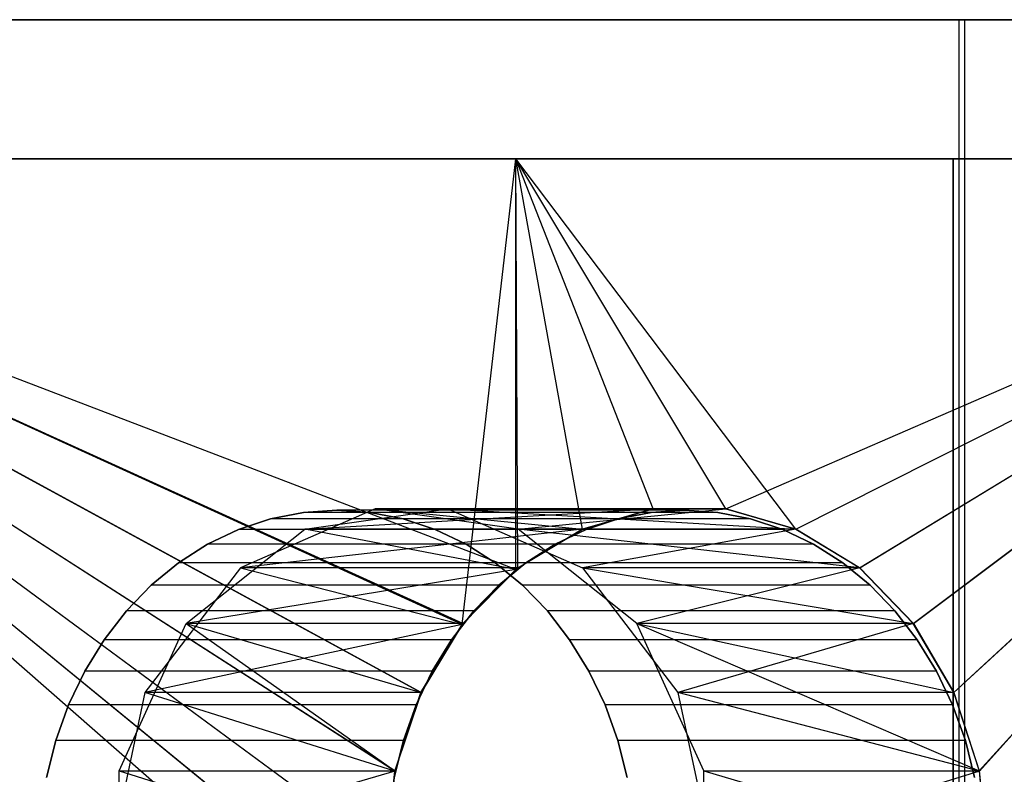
# Model space of a CAD drawing. Extents: x 0.1 to 11.9, y 0 to 2.7.
# Tile 15 of 20: x 7.448 to 7.727, y 2.53 to 2.744. Entities that reach past the tile are written whole.
import ezdxf

# ---------------------------------------------------------------- set-up
doc = ezdxf.new("R2010")
doc.units = 0
doc.header["$MEASUREMENT"] = 0
doc.layers.get('0').update_dxf_attribs({"color": 13, "linetype": 'CONTINUOUS'})

# ---------------------------------------------------------------- blocks, each defined once
blk = doc.blocks.new('ARIA_XL_STL')
at = {"color": 0}
for p, q in [((7.39468, 2.7437, 3.11682), (7.71414, 2.7437, 3.30125)), ((7.39468, 2.7437, 3.11682), (7.71414, 2.7437, 3.30125)), ((7.71573, 2.7437, 8.62696), (7.39628, 2.7437, 8.8114)), ((7.71573, 2.7437, 8.62696), (7.39628, 2.7437, 8.8114)), ((7.71414, 2.7437, 3.30125), (7.74993, 2.7437, 3.23927)), ((7.71414, 2.50748, 3.30125), (7.71414, 2.7437, 3.30125)), ((7.71414, 2.50748, 3.30125), (7.71414, 2.7437, 3.30125)), ((7.71414, 2.7437, 3.30125), (7.74993, 2.7437, 3.23927)), ((7.71573, 2.50748, 8.62696), (7.71573, 2.7437, 8.62696)), ((7.75147, 2.7437, 8.68886), (7.71573, 2.7437, 8.62696)), ((7.71573, 2.50748, 8.62696), (7.71573, 2.7437, 8.62696)), ((7.75147, 2.7437, 8.68886), (7.71573, 2.7437, 8.62696)), ((7.55437, 2.48383, 8.90927), (7.28426, 2.70433, 9.03982)), ((7.28426, 2.70433, 9.03982), (7.56175, 2.46174, 8.90528)), ((7.55437, 2.48383, 8.90927), (7.28426, 2.70433, 9.03982)), ((7.55183, 2.50748, 8.91064), (7.28426, 2.70433, 9.03982)), ((7.55183, 2.50748, 8.91064), (7.28426, 2.70433, 9.03982)), ((7.55434, 2.531, 8.90929), (7.28426, 2.70433, 9.03982)), ((7.56175, 2.55322, 8.90528), (7.28426, 2.70433, 9.03982)), ((7.55434, 2.531, 8.90929), (7.28426, 2.70433, 9.03982)), ((7.56175, 2.55322, 8.90528), (7.28426, 2.70433, 9.03982)), ((7.57339, 2.5725, 8.89892), (7.28426, 2.70433, 9.03982)), ((7.57339, 2.5725, 8.89892), (7.28426, 2.70433, 9.03982)), ((7.58861, 2.70433, 8.89053), (7.28426, 2.70433, 9.03982)), ((7.58861, 2.58806, 3.0386), (7.28426, 2.70433, 2.88931)), ((7.28426, 2.70433, 2.88931), (7.58861, 2.70433, 3.0386)), ((7.58861, 2.58806, 3.0386), (7.28426, 2.70433, 2.88931)), ((7.57359, 2.57275, 3.03032), (7.28426, 2.70433, 2.88931)), ((7.57359, 2.57275, 3.03032), (7.28426, 2.70433, 2.88931)), ((7.56177, 2.55325, 3.02387), (7.28426, 2.70433, 2.88931)), ((7.55435, 2.53103, 3.01985), (7.28426, 2.70433, 2.88931)), ((7.56177, 2.55325, 3.02387), (7.28426, 2.70433, 2.88931)), ((7.55435, 2.53103, 3.01985), (7.28426, 2.70433, 2.88931)), ((7.55183, 2.50745, 3.01849), (7.28426, 2.70433, 2.88931)), ((7.55183, 2.50745, 3.01849), (7.28426, 2.70433, 2.88931)), ((7.55435, 2.48393, 3.01985), (7.28426, 2.70433, 2.88931)), ((7.28426, 2.70433, 9.03982), (7.56175, 2.46174, 8.90528)), ((7.55435, 2.48393, 3.01985), (7.28426, 2.70433, 2.88931)), ((7.58861, 2.70433, 8.89053), (7.28426, 2.70433, 9.03982)), ((7.28426, 2.70433, 2.88931), (7.58861, 2.70433, 3.0386)), ((7.71248, 2.70433, 8.63772), (7.40563, 2.70433, 8.81488)), ((7.40563, 2.70433, 3.11425), (7.71248, 2.70433, 3.29142)), ((7.40563, 2.70433, 3.11425), (7.71248, 2.70433, 3.29142)), ((7.71248, 2.70433, 8.63772), (7.40563, 2.70433, 8.81488)), ((7.57339, 2.5725, 8.89892), (7.58861, 2.70433, 8.89053)), ((7.57339, 2.5725, 8.89892), (7.58861, 2.70433, 8.89053)), ((7.58914, 2.58848, 8.89023), (7.58861, 2.70433, 8.89053)), ((7.58914, 2.58848, 8.89023), (7.58861, 2.70433, 8.89053)), ((7.60747, 2.5995, 8.87998), (7.58861, 2.70433, 8.89053)), ((7.62751, 2.60519, 8.8686), (7.58861, 2.70433, 8.89053)), ((7.60747, 2.5995, 8.87998), (7.58861, 2.70433, 8.89053)), ((7.62751, 2.60519, 8.8686), (7.58861, 2.70433, 8.89053)), ((7.64806, 2.60519, 8.85673), (7.58861, 2.70433, 8.89053)), ((7.64806, 2.60519, 8.85673), (7.58861, 2.70433, 8.89053)), ((7.87629, 2.70433, 8.71122), (7.58861, 2.70433, 8.89053)), ((7.66794, 2.5995, 3.08407), (7.58861, 2.70433, 3.0386)), ((7.58861, 2.70433, 3.0386), (7.87629, 2.70433, 3.21792)), ((7.66794, 2.5995, 3.08407), (7.58861, 2.70433, 3.0386)), ((7.64806, 2.60519, 3.0724), (7.58861, 2.70433, 3.0386)), ((7.64806, 2.60519, 3.0724), (7.58861, 2.70433, 3.0386)), ((7.62751, 2.60519, 3.06053), (7.58861, 2.70433, 3.0386)), ((7.60748, 2.59951, 3.04916), (7.58861, 2.70433, 3.0386)), ((7.62751, 2.60519, 3.06053), (7.58861, 2.70433, 3.0386)), ((7.60748, 2.59951, 3.04916), (7.58861, 2.70433, 3.0386)), ((7.58861, 2.58806, 3.0386), (7.58861, 2.70433, 3.0386)), ((7.58861, 2.58806, 3.0386), (7.58861, 2.70433, 3.0386)), ((7.87629, 2.70433, 8.71122), (7.58861, 2.70433, 8.89053)), ((7.58861, 2.70433, 3.0386), (7.87629, 2.70433, 3.21792)), ((7.64806, 2.60519, 8.85673), (7.87629, 2.70433, 8.71122)), ((7.64806, 2.60519, 8.85673), (7.87629, 2.70433, 8.71122)), ((7.66793, 2.59951, 8.84507), (7.87629, 2.70433, 8.71122)), ((7.66793, 2.59951, 8.84507), (7.87629, 2.70433, 8.71122)), ((7.66794, 2.5995, 3.08407), (7.87629, 2.70433, 3.21792)), ((7.66794, 2.5995, 3.08407), (7.87629, 2.70433, 3.21792)), ((7.68598, 2.58848, 3.09481), (7.87629, 2.70433, 3.21792)), ((7.68598, 2.58848, 3.09481), (7.87629, 2.70433, 3.21792)), ((7.68599, 2.58848, 8.83432), (7.87629, 2.70433, 8.71122)), ((7.68599, 2.58848, 8.83432), (7.87629, 2.70433, 8.71122)), ((7.70117, 2.57278, 3.10398), (7.87629, 2.70433, 3.21792)), ((7.70117, 2.57278, 3.10398), (7.87629, 2.70433, 3.21792)), ((7.70119, 2.57275, 8.82514), (7.87629, 2.70433, 8.71122)), ((7.70119, 2.57275, 8.82514), (7.87629, 2.70433, 8.71122)), ((7.74945, 2.70433, 8.70175), (7.71248, 2.70433, 8.63772)), ((7.71248, 2.70433, 3.29142), (7.74945, 2.70433, 3.22739)), ((7.71248, 0.69646, 3.29142), (7.71248, 2.70433, 3.29142)), ((7.71248, 0.69646, 3.29142), (7.71248, 2.70433, 3.29142)), ((7.71248, 2.70433, 3.29142), (7.74945, 2.70433, 3.22739)), ((7.71248, 2.70433, 8.63772), (7.71248, 0.69646, 8.63772)), ((7.71248, 2.70433, 8.63772), (7.71248, 0.69646, 8.63772)), ((7.74945, 2.70433, 8.70175), (7.71248, 2.70433, 8.63772)), ((7.71269, 2.55325, 8.81813), (7.87629, 2.70433, 8.71122)), ((7.71269, 2.55325, 8.81813), (7.87629, 2.70433, 8.71122)), ((7.7127, 2.55322, 3.11101), (7.87629, 2.70433, 3.21792)), ((7.7127, 2.55322, 3.11101), (7.87629, 2.70433, 3.21792)), ((7.71987, 2.53103, 8.81372), (7.87629, 2.70433, 8.71122)), ((7.71987, 2.53103, 8.81372), (7.87629, 2.70433, 8.71122)), ((7.71988, 2.531, 3.11542), (7.87629, 2.70433, 3.21792)), ((7.71988, 2.531, 3.11542), (7.87629, 2.70433, 3.21792)), ((7.54878, 2.60519, 8.73223), (7.51063, 2.58848, 8.75426)), ((7.54878, 2.60519, 8.73223), (7.51063, 2.58848, 8.75426)), ((7.53792, 2.60484, 8.68969), (7.52848, 2.60423, 8.69514)), ((7.53792, 2.60484, 8.68969), (7.52848, 2.60423, 8.69514)), ((7.52848, 2.60423, 3.23399), (7.53792, 2.60484, 3.23944)), ((7.52848, 2.60423, 3.23399), (7.53792, 2.60484, 3.23944)), ((7.52883, 2.59951, 3.18538), (7.56933, 2.60519, 3.20876)), ((7.52883, 2.59951, 3.18538), (7.62751, 2.60519, 3.06053)), ((7.52883, 2.59951, 3.18538), (7.56933, 2.60519, 3.20876)), ((7.52883, 2.59951, 3.18538), (7.62751, 2.60519, 3.06053)), ((7.63634, 2.60484, 8.86017), (7.53792, 2.60484, 8.68969)), ((7.54736, 2.60423, 8.68424), (7.53792, 2.60484, 8.68969)), ((7.63634, 2.60484, 8.86017), (7.53792, 2.60484, 8.68969)), ((7.54736, 2.60423, 8.68424), (7.53792, 2.60484, 8.68969)), ((7.63634, 2.60484, 3.06896), (7.53792, 2.60484, 3.23944)), ((7.53792, 2.60484, 3.23944), (7.54736, 2.60423, 3.24489)), ((7.63634, 2.60484, 3.06896), (7.53792, 2.60484, 3.23944)), ((7.53792, 2.60484, 3.23944), (7.54736, 2.60423, 3.24489)), ((7.58928, 2.59951, 8.70885), (7.54878, 2.60519, 8.73223)), ((7.54878, 2.60519, 8.73223), (7.60747, 2.5995, 8.87998)), ((7.64806, 2.60519, 8.85673), (7.54878, 2.60519, 8.73223)), ((7.58928, 2.59951, 8.70885), (7.54878, 2.60519, 8.73223)), ((7.64806, 2.60519, 8.85673), (7.54878, 2.60519, 8.73223)), ((7.62751, 2.60519, 8.8686), (7.54878, 2.60519, 8.73223)), ((7.62751, 2.60519, 8.8686), (7.54878, 2.60519, 8.73223)), ((7.54878, 2.60519, 8.73223), (7.60747, 2.5995, 8.87998)), ((7.56933, 2.60519, 3.20876), (7.60748, 2.58848, 3.23079)), ((7.56933, 2.60519, 3.20876), (7.66794, 2.5995, 3.08407)), ((7.56933, 2.60519, 3.20876), (7.60748, 2.58848, 3.23079)), ((7.62751, 2.60519, 3.06053), (7.56933, 2.60519, 3.20876)), ((7.62751, 2.60519, 3.06053), (7.56933, 2.60519, 3.20876)), ((7.64806, 2.60519, 3.0724), (7.56933, 2.60519, 3.20876)), ((7.64806, 2.60519, 3.0724), (7.56933, 2.60519, 3.20876)), ((7.56933, 2.60519, 3.20876), (7.66794, 2.5995, 3.08407)), ((7.58928, 2.59951, 8.70885), (7.64806, 2.60519, 8.85673)), ((7.58928, 2.59951, 8.70885), (7.64806, 2.60519, 8.85673)), ((7.60747, 2.5995, 8.87998), (7.62751, 2.60519, 8.8686)), ((7.60747, 2.5995, 8.87998), (7.62751, 2.60519, 8.8686)), ((7.62751, 2.60519, 3.06053), (7.60748, 2.59951, 3.04916)), ((7.62751, 2.60519, 3.06053), (7.60748, 2.59951, 3.04916)), ((7.6269, 2.60423, 8.86562), (7.63634, 2.60484, 8.86017)), ((7.6269, 2.60423, 8.86562), (7.63634, 2.60484, 8.86017)), ((7.63634, 2.60484, 3.06896), (7.6269, 2.60423, 3.06351)), ((7.63634, 2.60484, 3.06896), (7.6269, 2.60423, 3.06351)), ((7.62751, 2.60519, 8.8686), (7.64806, 2.60519, 8.85673)), ((7.64806, 2.60519, 3.0724), (7.62751, 2.60519, 3.06053)), ((7.62751, 2.60519, 8.8686), (7.64806, 2.60519, 8.85673)), ((7.64806, 2.60519, 3.0724), (7.62751, 2.60519, 3.06053)), ((7.63634, 2.60484, 8.86017), (7.64579, 2.60423, 8.85472)), ((7.63634, 2.60484, 8.86017), (7.64579, 2.60423, 8.85472)), ((7.64579, 2.60423, 3.07441), (7.63634, 2.60484, 3.06896)), ((7.64579, 2.60423, 3.07441), (7.63634, 2.60484, 3.06896)), ((7.64806, 2.60519, 8.85673), (7.66793, 2.59951, 8.84507)), ((7.66794, 2.5995, 3.08407), (7.64806, 2.60519, 3.0724)), ((7.64806, 2.60519, 8.85673), (7.66793, 2.59951, 8.84507)), ((7.66794, 2.5995, 3.08407), (7.64806, 2.60519, 3.0724)), ((7.51916, 2.6024, 8.70053), (7.51007, 2.59938, 8.70577)), ((7.51916, 2.6024, 8.70053), (7.51007, 2.59938, 8.70577)), ((7.51007, 2.59938, 3.22336), (7.51916, 2.6024, 3.22861)), ((7.51007, 2.59938, 3.22336), (7.51916, 2.6024, 3.22861)), ((7.52848, 2.60423, 8.69514), (7.51916, 2.6024, 8.70053)), ((7.52848, 2.60423, 8.69514), (7.51916, 2.6024, 8.70053)), ((7.51916, 2.6024, 3.22861), (7.52848, 2.60423, 3.23399)), ((7.51916, 2.6024, 3.22861), (7.52848, 2.60423, 3.23399)), ((7.61758, 2.6024, 8.871), (7.51916, 2.6024, 8.70053)), ((7.61758, 2.6024, 8.871), (7.51916, 2.6024, 8.70053)), ((7.61758, 2.6024, 3.05813), (7.51916, 2.6024, 3.22861)), ((7.61758, 2.6024, 3.05813), (7.51916, 2.6024, 3.22861)), ((7.6269, 2.60423, 8.86562), (7.52848, 2.60423, 8.69514)), ((7.6269, 2.60423, 8.86562), (7.52848, 2.60423, 8.69514)), ((7.6269, 2.60423, 3.06351), (7.52848, 2.60423, 3.23399)), ((7.6269, 2.60423, 3.06351), (7.52848, 2.60423, 3.23399)), ((7.64579, 2.60423, 8.85472), (7.54736, 2.60423, 8.68424)), ((7.55668, 2.6024, 8.67886), (7.54736, 2.60423, 8.68424)), ((7.64579, 2.60423, 8.85472), (7.54736, 2.60423, 8.68424)), ((7.55668, 2.6024, 8.67886), (7.54736, 2.60423, 8.68424)), ((7.64579, 2.60423, 3.07441), (7.54736, 2.60423, 3.24489)), ((7.54736, 2.60423, 3.24489), (7.55668, 2.6024, 3.25027)), ((7.64579, 2.60423, 3.07441), (7.54736, 2.60423, 3.24489)), ((7.54736, 2.60423, 3.24489), (7.55668, 2.6024, 3.25027)), ((7.65511, 2.6024, 8.84934), (7.55668, 2.6024, 8.67886)), ((7.56577, 2.59938, 8.67361), (7.55668, 2.6024, 8.67886)), ((7.65511, 2.6024, 8.84934), (7.55668, 2.6024, 8.67886)), ((7.56577, 2.59938, 8.67361), (7.55668, 2.6024, 8.67886)), ((7.65511, 2.6024, 3.0798), (7.55668, 2.6024, 3.25027)), ((7.55668, 2.6024, 3.25027), (7.56577, 2.59938, 3.25552)), ((7.65511, 2.6024, 3.0798), (7.55668, 2.6024, 3.25027)), ((7.55668, 2.6024, 3.25027), (7.56577, 2.59938, 3.25552)), ((7.6085, 2.59938, 8.87625), (7.61758, 2.6024, 8.871)), ((7.6085, 2.59938, 8.87625), (7.61758, 2.6024, 8.871)), ((7.61758, 2.6024, 3.05813), (7.6085, 2.59938, 3.05288)), ((7.61758, 2.6024, 3.05813), (7.6085, 2.59938, 3.05288)), ((7.61758, 2.6024, 8.871), (7.6269, 2.60423, 8.86562)), ((7.61758, 2.6024, 8.871), (7.6269, 2.60423, 8.86562)), ((7.6269, 2.60423, 3.06351), (7.61758, 2.6024, 3.05813)), ((7.6269, 2.60423, 3.06351), (7.61758, 2.6024, 3.05813)), ((7.64579, 2.60423, 8.85472), (7.65511, 2.6024, 8.84934)), ((7.64579, 2.60423, 8.85472), (7.65511, 2.6024, 8.84934)), ((7.65511, 2.6024, 3.0798), (7.64579, 2.60423, 3.07441)), ((7.65511, 2.6024, 3.0798), (7.64579, 2.60423, 3.07441)), ((7.65511, 2.6024, 8.84934), (7.66419, 2.59938, 8.84409)), ((7.65511, 2.6024, 8.84934), (7.66419, 2.59938, 8.84409)), ((7.66419, 2.59938, 3.08504), (7.65511, 2.6024, 3.0798)), ((7.66419, 2.59938, 3.08504), (7.65511, 2.6024, 3.0798)), ((7.49525, 2.57275, 3.166), (7.52883, 2.59951, 3.18538)), ((7.49525, 2.57275, 3.166), (7.52883, 2.59951, 3.18538)), ((7.51007, 2.59938, 8.70577), (7.50133, 2.5952, 8.71082)), ((7.51007, 2.59938, 8.70577), (7.50133, 2.5952, 8.71082)), ((7.50133, 2.5952, 3.21832), (7.51007, 2.59938, 3.22336)), ((7.50133, 2.5952, 3.21832), (7.51007, 2.59938, 3.22336)), ((7.6085, 2.59938, 8.87625), (7.51007, 2.59938, 8.70577)), ((7.6085, 2.59938, 8.87625), (7.51007, 2.59938, 8.70577)), ((7.6085, 2.59938, 3.05288), (7.51007, 2.59938, 3.22336)), ((7.6085, 2.59938, 3.05288), (7.51007, 2.59938, 3.22336)), ((7.60747, 2.5995, 8.87998), (7.51063, 2.58848, 8.75426)), ((7.60747, 2.5995, 8.87998), (7.51063, 2.58848, 8.75426)), ((7.58861, 2.58806, 3.0386), (7.52883, 2.59951, 3.18538)), ((7.58861, 2.58806, 3.0386), (7.52883, 2.59951, 3.18538)), ((7.60748, 2.59951, 3.04916), (7.52883, 2.59951, 3.18538)), ((7.60748, 2.59951, 3.04916), (7.52883, 2.59951, 3.18538)), ((7.66419, 2.59938, 8.84409), (7.56577, 2.59938, 8.67361)), ((7.5745, 2.5952, 8.66857), (7.56577, 2.59938, 8.67361)), ((7.66419, 2.59938, 8.84409), (7.56577, 2.59938, 8.67361)), ((7.5745, 2.5952, 8.66857), (7.56577, 2.59938, 8.67361)), ((7.66419, 2.59938, 3.08504), (7.56577, 2.59938, 3.25552)), ((7.56577, 2.59938, 3.25552), (7.5745, 2.5952, 3.26056)), ((7.66419, 2.59938, 3.08504), (7.56577, 2.59938, 3.25552)), ((7.56577, 2.59938, 3.25552), (7.5745, 2.5952, 3.26056)), ((7.60748, 2.59951, 3.04916), (7.58861, 2.58806, 3.0386)), ((7.60748, 2.59951, 3.04916), (7.58861, 2.58806, 3.0386)), ((7.58914, 2.58848, 8.89023), (7.60747, 2.5995, 8.87998)), ((7.58914, 2.58848, 8.89023), (7.60747, 2.5995, 8.87998)), ((7.62286, 2.57275, 8.68947), (7.58928, 2.59951, 8.70885)), ((7.68599, 2.58848, 8.83432), (7.58928, 2.59951, 8.70885)), ((7.62286, 2.57275, 8.68947), (7.58928, 2.59951, 8.70885)), ((7.68599, 2.58848, 8.83432), (7.58928, 2.59951, 8.70885)), ((7.66793, 2.59951, 8.84507), (7.58928, 2.59951, 8.70885)), ((7.66793, 2.59951, 8.84507), (7.58928, 2.59951, 8.70885)), ((7.59976, 2.5952, 8.88129), (7.6085, 2.59938, 8.87625)), ((7.59976, 2.5952, 8.88129), (7.6085, 2.59938, 8.87625)), ((7.6085, 2.59938, 3.05288), (7.59976, 2.5952, 3.04784)), ((7.6085, 2.59938, 3.05288), (7.59976, 2.5952, 3.04784)), ((7.66794, 2.5995, 3.08407), (7.60748, 2.58848, 3.23079)), ((7.66794, 2.5995, 3.08407), (7.60748, 2.58848, 3.23079)), ((7.66419, 2.59938, 8.84409), (7.67293, 2.5952, 8.83905)), ((7.66419, 2.59938, 8.84409), (7.67293, 2.5952, 8.83905)), ((7.67293, 2.5952, 3.09009), (7.66419, 2.59938, 3.08504)), ((7.67293, 2.5952, 3.09009), (7.66419, 2.59938, 3.08504)), ((7.66793, 2.59951, 8.84507), (7.68599, 2.58848, 8.83432)), ((7.66793, 2.59951, 8.84507), (7.68599, 2.58848, 8.83432)), ((7.68598, 2.58848, 3.09481), (7.66794, 2.5995, 3.08407)), ((7.68598, 2.58848, 3.09481), (7.66794, 2.5995, 3.08407)), ((7.50133, 2.5952, 8.71082), (7.49306, 2.58992, 8.71559)), ((7.50133, 2.5952, 8.71082), (7.49306, 2.58992, 8.71559)), ((7.49306, 2.58992, 3.21354), (7.50133, 2.5952, 3.21832)), ((7.49306, 2.58992, 3.21354), (7.50133, 2.5952, 3.21832)), ((7.59976, 2.5952, 8.88129), (7.50133, 2.5952, 8.71082)), ((7.59976, 2.5952, 8.88129), (7.50133, 2.5952, 8.71082)), ((7.59976, 2.5952, 3.04784), (7.50133, 2.5952, 3.21832)), ((7.59976, 2.5952, 3.04784), (7.50133, 2.5952, 3.21832)), ((7.67293, 2.5952, 8.83905), (7.5745, 2.5952, 8.66857)), ((7.58278, 2.58992, 8.66379), (7.5745, 2.5952, 8.66857)), ((7.67293, 2.5952, 8.83905), (7.5745, 2.5952, 8.66857)), ((7.58278, 2.58992, 8.66379), (7.5745, 2.5952, 8.66857)), ((7.67293, 2.5952, 3.09009), (7.5745, 2.5952, 3.26056)), ((7.5745, 2.5952, 3.26056), (7.58278, 2.58992, 3.26534)), ((7.67293, 2.5952, 3.09009), (7.5745, 2.5952, 3.26056)), ((7.5745, 2.5952, 3.26056), (7.58278, 2.58992, 3.26534)), ((7.59148, 2.58992, 8.88607), (7.59976, 2.5952, 8.88129)), ((7.59148, 2.58992, 8.88607), (7.59976, 2.5952, 8.88129)), ((7.59976, 2.5952, 3.04784), (7.59148, 2.58992, 3.04306)), ((7.59976, 2.5952, 3.04784), (7.59148, 2.58992, 3.04306)), ((7.67293, 2.5952, 8.83905), (7.6812, 2.58992, 8.83427)), ((7.67293, 2.5952, 8.83905), (7.6812, 2.58992, 8.83427)), ((7.6812, 2.58992, 3.09486), (7.67293, 2.5952, 3.09009)), ((7.6812, 2.58992, 3.09486), (7.67293, 2.5952, 3.09009)), ((7.51063, 2.58848, 8.75426), (7.48358, 2.55322, 8.76988)), ((7.51063, 2.58848, 8.75426), (7.48358, 2.55322, 8.76988)), ((7.49306, 2.58992, 8.71559), (7.48535, 2.5836, 8.72005)), ((7.49306, 2.58992, 8.71559), (7.48535, 2.5836, 8.72005)), ((7.48535, 2.5836, 3.20909), (7.49306, 2.58992, 3.21354)), ((7.48535, 2.5836, 3.20909), (7.49306, 2.58992, 3.21354)), ((7.59148, 2.58992, 8.88607), (7.49306, 2.58992, 8.71559)), ((7.59148, 2.58992, 8.88607), (7.49306, 2.58992, 8.71559)), ((7.59148, 2.58992, 3.04306), (7.49306, 2.58992, 3.21354)), ((7.59148, 2.58992, 3.04306), (7.49306, 2.58992, 3.21354)), ((7.58861, 2.58806, 3.0386), (7.49525, 2.57275, 3.166)), ((7.58861, 2.58806, 3.0386), (7.49525, 2.57275, 3.166)), ((7.51063, 2.58848, 8.75426), (7.57339, 2.5725, 8.89892)), ((7.58914, 2.58848, 8.89023), (7.51063, 2.58848, 8.75426)), ((7.58914, 2.58848, 8.89023), (7.51063, 2.58848, 8.75426)), ((7.51063, 2.58848, 8.75426), (7.57339, 2.5725, 8.89892)), ((7.57339, 2.5725, 8.89892), (7.58914, 2.58848, 8.89023)), ((7.57339, 2.5725, 8.89892), (7.58914, 2.58848, 8.89023)), ((7.58861, 2.58806, 3.0386), (7.57359, 2.57275, 3.03032)), ((7.58861, 2.58806, 3.0386), (7.57359, 2.57275, 3.03032)), ((7.6812, 2.58992, 8.83427), (7.58278, 2.58992, 8.66379)), ((7.59049, 2.5836, 8.65934), (7.58278, 2.58992, 8.66379)), ((7.6812, 2.58992, 8.83427), (7.58278, 2.58992, 8.66379)), ((7.59049, 2.5836, 8.65934), (7.58278, 2.58992, 8.66379)), ((7.6812, 2.58992, 3.09486), (7.58278, 2.58992, 3.26534)), ((7.58278, 2.58992, 3.26534), (7.59049, 2.5836, 3.26979)), ((7.6812, 2.58992, 3.09486), (7.58278, 2.58992, 3.26534)), ((7.58278, 2.58992, 3.26534), (7.59049, 2.5836, 3.26979)), ((7.58377, 2.5836, 8.89052), (7.59148, 2.58992, 8.88607)), ((7.58377, 2.5836, 8.89052), (7.59148, 2.58992, 8.88607)), ((7.59148, 2.58992, 3.04306), (7.58377, 2.5836, 3.03861)), ((7.59148, 2.58992, 3.04306), (7.58377, 2.5836, 3.03861)), ((7.60748, 2.58848, 3.23079), (7.63453, 2.55322, 3.24641)), ((7.60748, 2.58848, 3.23079), (7.63453, 2.55322, 3.24641)), ((7.60748, 2.58848, 3.23079), (7.70117, 2.57278, 3.10398)), ((7.68598, 2.58848, 3.09481), (7.60748, 2.58848, 3.23079)), ((7.68598, 2.58848, 3.09481), (7.60748, 2.58848, 3.23079)), ((7.60748, 2.58848, 3.23079), (7.70117, 2.57278, 3.10398)), ((7.68599, 2.58848, 8.83432), (7.62286, 2.57275, 8.68947)), ((7.68599, 2.58848, 8.83432), (7.62286, 2.57275, 8.68947)), ((7.6812, 2.58992, 8.83427), (7.68892, 2.5836, 8.82982)), ((7.6812, 2.58992, 8.83427), (7.68892, 2.5836, 8.82982)), ((7.68892, 2.5836, 3.09932), (7.6812, 2.58992, 3.09486)), ((7.68892, 2.5836, 3.09932), (7.6812, 2.58992, 3.09486)), ((7.70117, 2.57278, 3.10398), (7.68598, 2.58848, 3.09481)), ((7.70117, 2.57278, 3.10398), (7.68598, 2.58848, 3.09481)), ((7.68599, 2.58848, 8.83432), (7.70119, 2.57275, 8.82514)), ((7.68599, 2.58848, 8.83432), (7.70119, 2.57275, 8.82514)), ((7.48535, 2.5836, 8.72005), (7.4783, 2.57633, 8.72412)), ((7.48535, 2.5836, 8.72005), (7.4783, 2.57633, 8.72412)), ((7.4783, 2.57633, 3.20502), (7.48535, 2.5836, 3.20909)), ((7.4783, 2.57633, 3.20502), (7.48535, 2.5836, 3.20909)), ((7.58377, 2.5836, 8.89052), (7.48535, 2.5836, 8.72005)), ((7.58377, 2.5836, 8.89052), (7.48535, 2.5836, 8.72005)), ((7.58377, 2.5836, 3.03861), (7.48535, 2.5836, 3.20909)), ((7.58377, 2.5836, 3.03861), (7.48535, 2.5836, 3.20909)), ((7.57672, 2.57633, 8.89459), (7.58377, 2.5836, 8.89052)), ((7.57672, 2.57633, 8.89459), (7.58377, 2.5836, 8.89052)), ((7.58377, 2.5836, 3.03861), (7.57672, 2.57633, 3.03454)), ((7.58377, 2.5836, 3.03861), (7.57672, 2.57633, 3.03454)), ((7.68892, 2.5836, 8.82982), (7.59049, 2.5836, 8.65934)), ((7.59754, 2.57633, 8.65527), (7.59049, 2.5836, 8.65934)), ((7.68892, 2.5836, 8.82982), (7.59049, 2.5836, 8.65934)), ((7.59754, 2.57633, 8.65527), (7.59049, 2.5836, 8.65934)), ((7.68892, 2.5836, 3.09932), (7.59049, 2.5836, 3.26979)), ((7.59049, 2.5836, 3.26979), (7.59754, 2.57633, 3.27386)), ((7.68892, 2.5836, 3.09932), (7.59049, 2.5836, 3.26979)), ((7.59049, 2.5836, 3.26979), (7.59754, 2.57633, 3.27386)), ((7.68892, 2.5836, 8.82982), (7.69597, 2.57633, 8.82575)), ((7.68892, 2.5836, 8.82982), (7.69597, 2.57633, 8.82575)), ((7.69597, 2.57633, 3.10339), (7.68892, 2.5836, 3.09932)), ((7.69597, 2.57633, 3.10339), (7.68892, 2.5836, 3.09932)), ((7.4783, 2.57633, 8.72412), (7.472, 2.56818, 8.72775)), ((7.4783, 2.57633, 8.72412), (7.472, 2.56818, 8.72775)), ((7.472, 2.56818, 3.20138), (7.4783, 2.57633, 3.20502)), ((7.472, 2.56818, 3.20138), (7.4783, 2.57633, 3.20502)), ((7.57672, 2.57633, 8.89459), (7.4783, 2.57633, 8.72412)), ((7.57672, 2.57633, 8.89459), (7.4783, 2.57633, 8.72412)), ((7.57672, 2.57633, 3.03454), (7.4783, 2.57633, 3.20502)), ((7.57672, 2.57633, 3.03454), (7.4783, 2.57633, 3.20502)), ((7.57042, 2.56818, 8.89823), (7.57672, 2.57633, 8.89459)), ((7.57042, 2.56818, 8.89823), (7.57672, 2.57633, 8.89459)), ((7.57672, 2.57633, 3.03454), (7.57042, 2.56818, 3.0309)), ((7.57672, 2.57633, 3.03454), (7.57042, 2.56818, 3.0309)), ((7.69597, 2.57633, 8.82575), (7.59754, 2.57633, 8.65527)), ((7.60384, 2.56818, 8.65163), (7.59754, 2.57633, 8.65527)), ((7.69597, 2.57633, 8.82575), (7.59754, 2.57633, 8.65527)), ((7.60384, 2.56818, 8.65163), (7.59754, 2.57633, 8.65527)), ((7.69597, 2.57633, 3.10339), (7.59754, 2.57633, 3.27386)), ((7.59754, 2.57633, 3.27386), (7.60384, 2.56818, 3.2775)), ((7.69597, 2.57633, 3.10339), (7.59754, 2.57633, 3.27386)), ((7.59754, 2.57633, 3.27386), (7.60384, 2.56818, 3.2775)), ((7.69597, 2.57633, 8.82575), (7.70227, 2.56818, 8.82211)), ((7.69597, 2.57633, 8.82575), (7.70227, 2.56818, 8.82211)), ((7.70227, 2.56818, 3.10702), (7.69597, 2.57633, 3.10339)), ((7.70227, 2.56818, 3.10702), (7.69597, 2.57633, 3.10339)), ((7.47629, 2.53103, 3.15505), (7.49525, 2.57275, 3.166)), ((7.47629, 2.53103, 3.15505), (7.49525, 2.57275, 3.166)), ((7.57339, 2.5725, 8.89892), (7.48358, 2.55322, 8.76988)), ((7.57339, 2.5725, 8.89892), (7.48358, 2.55322, 8.76988)), ((7.57359, 2.57275, 3.03032), (7.49525, 2.57275, 3.166)), ((7.49525, 2.57275, 3.166), (7.56177, 2.55325, 3.02387)), ((7.57359, 2.57275, 3.03032), (7.49525, 2.57275, 3.166)), ((7.49525, 2.57275, 3.166), (7.56177, 2.55325, 3.02387)), ((7.49525, 2.57275, 3.166), (7.55435, 2.53103, 3.01985)), ((7.49525, 2.57275, 3.166), (7.55435, 2.53103, 3.01985)), ((7.56175, 2.55322, 8.90528), (7.57339, 2.5725, 8.89892)), ((7.56175, 2.55322, 8.90528), (7.57339, 2.5725, 8.89892)), ((7.57359, 2.57275, 3.03032), (7.56177, 2.55325, 3.02387)), ((7.57359, 2.57275, 3.03032), (7.56177, 2.55325, 3.02387)), ((7.64182, 2.53103, 8.67852), (7.62286, 2.57275, 8.68947)), ((7.70119, 2.57275, 8.82514), (7.62286, 2.57275, 8.68947)), ((7.62286, 2.57275, 8.68947), (7.71269, 2.55325, 8.81813)), ((7.70119, 2.57275, 8.82514), (7.62286, 2.57275, 8.68947)), ((7.62286, 2.57275, 8.68947), (7.71269, 2.55325, 8.81813)), ((7.62286, 2.57275, 8.68947), (7.71987, 2.53103, 8.81372)), ((7.62286, 2.57275, 8.68947), (7.71987, 2.53103, 8.81372)), ((7.64182, 2.53103, 8.67852), (7.62286, 2.57275, 8.68947)), ((7.70117, 2.57278, 3.10398), (7.63453, 2.55322, 3.24641)), ((7.70117, 2.57278, 3.10398), (7.63453, 2.55322, 3.24641)), ((7.7127, 2.55322, 3.11101), (7.70117, 2.57278, 3.10398)), ((7.7127, 2.55322, 3.11101), (7.70117, 2.57278, 3.10398)), ((7.70119, 2.57275, 8.82514), (7.71269, 2.55325, 8.81813)), ((7.70119, 2.57275, 8.82514), (7.71269, 2.55325, 8.81813)), ((7.472, 2.56818, 8.72775), (7.46652, 2.55928, 8.73091)), ((7.472, 2.56818, 8.72775), (7.46652, 2.55928, 8.73091)), ((7.46652, 2.55928, 3.19822), (7.472, 2.56818, 3.20138)), ((7.46652, 2.55928, 3.19822), (7.472, 2.56818, 3.20138)), ((7.57042, 2.56818, 8.89823), (7.472, 2.56818, 8.72775)), ((7.57042, 2.56818, 8.89823), (7.472, 2.56818, 8.72775)), ((7.57042, 2.56818, 3.0309), (7.472, 2.56818, 3.20138)), ((7.57042, 2.56818, 3.0309), (7.472, 2.56818, 3.20138)), ((7.56495, 2.55928, 8.90139), (7.57042, 2.56818, 8.89823)), ((7.56495, 2.55928, 8.90139), (7.57042, 2.56818, 8.89823)), ((7.57042, 2.56818, 3.0309), (7.56495, 2.55928, 3.02774)), ((7.57042, 2.56818, 3.0309), (7.56495, 2.55928, 3.02774)), ((7.70227, 2.56818, 8.82211), (7.60384, 2.56818, 8.65163)), ((7.60931, 2.55928, 8.64847), (7.60384, 2.56818, 8.65163)), ((7.70227, 2.56818, 8.82211), (7.60384, 2.56818, 8.65163)), ((7.60931, 2.55928, 8.64847), (7.60384, 2.56818, 8.65163)), ((7.70227, 2.56818, 3.10702), (7.60384, 2.56818, 3.2775)), ((7.60384, 2.56818, 3.2775), (7.60931, 2.55928, 3.28066)), ((7.70227, 2.56818, 3.10702), (7.60384, 2.56818, 3.2775)), ((7.60384, 2.56818, 3.2775), (7.60931, 2.55928, 3.28066)), ((7.70227, 2.56818, 8.82211), (7.70774, 2.55928, 8.81895)), ((7.70227, 2.56818, 8.82211), (7.70774, 2.55928, 8.81895)), ((7.70774, 2.55928, 3.11018), (7.70227, 2.56818, 3.10702)), ((7.70774, 2.55928, 3.11018), (7.70227, 2.56818, 3.10702)), ((7.46652, 2.55928, 8.73091), (7.46195, 2.54972, 8.73355)), ((7.46652, 2.55928, 8.73091), (7.46195, 2.54972, 8.73355)), ((7.46195, 2.54972, 3.19558), (7.46652, 2.55928, 3.19822)), ((7.46195, 2.54972, 3.19558), (7.46652, 2.55928, 3.19822)), ((7.56495, 2.55928, 8.90139), (7.46652, 2.55928, 8.73091)), ((7.56495, 2.55928, 8.90139), (7.46652, 2.55928, 8.73091)), ((7.56495, 2.55928, 3.02774), (7.46652, 2.55928, 3.19822)), ((7.56495, 2.55928, 3.02774), (7.46652, 2.55928, 3.19822)), ((7.56038, 2.54972, 8.90403), (7.56495, 2.55928, 8.90139)), ((7.56038, 2.54972, 8.90403), (7.56495, 2.55928, 8.90139)), ((7.56495, 2.55928, 3.02774), (7.56038, 2.54972, 3.0251)), ((7.56495, 2.55928, 3.02774), (7.56038, 2.54972, 3.0251)), ((7.70774, 2.55928, 8.81895), (7.60931, 2.55928, 8.64847)), ((7.61389, 2.54972, 8.64583), (7.60931, 2.55928, 8.64847)), ((7.70774, 2.55928, 8.81895), (7.60931, 2.55928, 8.64847)), ((7.61389, 2.54972, 8.64583), (7.60931, 2.55928, 8.64847)), ((7.70774, 2.55928, 3.11018), (7.60931, 2.55928, 3.28066)), ((7.60931, 2.55928, 3.28066), (7.61389, 2.54972, 3.2833)), ((7.70774, 2.55928, 3.11018), (7.60931, 2.55928, 3.28066)), ((7.60931, 2.55928, 3.28066), (7.61389, 2.54972, 3.2833)), ((7.70774, 2.55928, 8.81895), (7.71231, 2.54972, 8.81631)), ((7.70774, 2.55928, 8.81895), (7.71231, 2.54972, 8.81631)), ((7.71231, 2.54972, 3.11282), (7.70774, 2.55928, 3.11018)), ((7.71231, 2.54972, 3.11282), (7.70774, 2.55928, 3.11018)), ((7.48358, 2.55322, 8.76988), (7.47382, 2.50748, 8.77551)), ((7.48358, 2.55322, 8.76988), (7.47382, 2.50748, 8.77551)), ((7.56175, 2.55322, 8.90528), (7.48358, 2.55322, 8.76988)), ((7.56175, 2.55322, 8.90528), (7.48358, 2.55322, 8.76988)), ((7.55434, 2.531, 8.90929), (7.48358, 2.55322, 8.76988)), ((7.55434, 2.531, 8.90929), (7.48358, 2.55322, 8.76988)), ((7.55434, 2.531, 8.90929), (7.56175, 2.55322, 8.90528)), ((7.55434, 2.531, 8.90929), (7.56175, 2.55322, 8.90528)), ((7.56177, 2.55325, 3.02387), (7.55435, 2.53103, 3.01985)), ((7.56177, 2.55325, 3.02387), (7.55435, 2.53103, 3.01985)), ((7.63453, 2.55322, 3.24641), (7.64429, 2.50748, 3.25205)), ((7.7127, 2.55322, 3.11101), (7.63453, 2.55322, 3.24641)), ((7.7127, 2.55322, 3.11101), (7.63453, 2.55322, 3.24641)), ((7.71988, 2.531, 3.11542), (7.63453, 2.55322, 3.24641)), ((7.71988, 2.531, 3.11542), (7.63453, 2.55322, 3.24641)), ((7.63453, 2.55322, 3.24641), (7.64429, 2.50748, 3.25205)), ((7.71269, 2.55325, 8.81813), (7.71987, 2.53103, 8.81372)), ((7.71269, 2.55325, 8.81813), (7.71987, 2.53103, 8.81372)), ((7.71988, 2.531, 3.11542), (7.7127, 2.55322, 3.11101)), ((7.71988, 2.531, 3.11542), (7.7127, 2.55322, 3.11101)), ((7.46195, 2.54972, 8.73355), (7.45833, 2.53964, 8.73564)), ((7.46195, 2.54972, 8.73355), (7.45833, 2.53964, 8.73564)), ((7.45833, 2.53964, 3.19349), (7.46195, 2.54972, 3.19558)), ((7.45833, 2.53964, 3.19349), (7.46195, 2.54972, 3.19558)), ((7.56038, 2.54972, 8.90403), (7.46195, 2.54972, 8.73355)), ((7.56038, 2.54972, 8.90403), (7.46195, 2.54972, 8.73355)), ((7.56038, 2.54972, 3.0251), (7.46195, 2.54972, 3.19558)), ((7.56038, 2.54972, 3.0251), (7.46195, 2.54972, 3.19558)), ((7.55676, 2.53964, 8.90612), (7.56038, 2.54972, 8.90403)), ((7.55676, 2.53964, 8.90612), (7.56038, 2.54972, 8.90403)), ((7.56038, 2.54972, 3.0251), (7.55676, 2.53964, 3.02301)), ((7.56038, 2.54972, 3.0251), (7.55676, 2.53964, 3.02301)), ((7.71231, 2.54972, 8.81631), (7.61389, 2.54972, 8.64583)), ((7.61751, 2.53964, 8.64374), (7.61389, 2.54972, 8.64583)), ((7.71231, 2.54972, 8.81631), (7.61389, 2.54972, 8.64583)), ((7.61751, 2.53964, 8.64374), (7.61389, 2.54972, 8.64583)), ((7.71231, 2.54972, 3.11282), (7.61389, 2.54972, 3.2833)), ((7.61389, 2.54972, 3.2833), (7.61751, 2.53964, 3.28539)), ((7.71231, 2.54972, 3.11282), (7.61389, 2.54972, 3.2833)), ((7.61389, 2.54972, 3.2833), (7.61751, 2.53964, 3.28539)), ((7.71231, 2.54972, 8.81631), (7.71593, 2.53964, 8.81422)), ((7.71231, 2.54972, 8.81631), (7.71593, 2.53964, 8.81422)), ((7.71593, 2.53964, 3.11491), (7.71231, 2.54972, 3.11282)), ((7.71593, 2.53964, 3.11491), (7.71231, 2.54972, 3.11282)), ((7.45833, 2.53964, 8.73564), (7.45571, 2.52915, 8.73715)), ((7.45833, 2.53964, 8.73564), (7.45571, 2.52915, 8.73715)), ((7.45571, 2.52915, 3.19198), (7.45833, 2.53964, 3.19349)), ((7.45571, 2.52915, 3.19198), (7.45833, 2.53964, 3.19349)), ((7.55676, 2.53964, 8.90612), (7.45833, 2.53964, 8.73564)), ((7.55676, 2.53964, 8.90612), (7.45833, 2.53964, 8.73564)), ((7.55676, 2.53964, 3.02301), (7.45833, 2.53964, 3.19349)), ((7.55676, 2.53964, 3.02301), (7.45833, 2.53964, 3.19349)), ((7.55414, 2.52915, 8.90763), (7.55676, 2.53964, 8.90612)), ((7.55414, 2.52915, 8.90763), (7.55676, 2.53964, 8.90612)), ((7.55676, 2.53964, 3.02301), (7.55414, 2.52915, 3.0215)), ((7.55676, 2.53964, 3.02301), (7.55414, 2.52915, 3.0215)), ((7.71593, 2.53964, 8.81422), (7.61751, 2.53964, 8.64374)), ((7.62012, 2.52915, 8.64223), (7.61751, 2.53964, 8.64374)), ((7.71593, 2.53964, 8.81422), (7.61751, 2.53964, 8.64374)), ((7.62012, 2.52915, 8.64223), (7.61751, 2.53964, 8.64374)), ((7.71593, 2.53964, 3.11491), (7.61751, 2.53964, 3.28539)), ((7.61751, 2.53964, 3.28539), (7.62012, 2.52915, 3.2869)), ((7.71593, 2.53964, 3.11491), (7.61751, 2.53964, 3.28539)), ((7.61751, 2.53964, 3.28539), (7.62012, 2.52915, 3.2869)), ((7.71593, 2.53964, 8.81422), (7.71855, 2.52915, 8.81271)), ((7.71593, 2.53964, 8.81422), (7.71855, 2.52915, 8.81271)), ((7.71855, 2.52915, 3.11642), (7.71593, 2.53964, 3.11491)), ((7.71855, 2.52915, 3.11642), (7.71593, 2.53964, 3.11491)), ((7.55434, 2.531, 8.90929), (7.47382, 2.50748, 8.77551)), ((7.55434, 2.531, 8.90929), (7.47382, 2.50748, 8.77551)), ((7.47629, 2.48393, 3.15505), (7.47629, 2.53103, 3.15505)), ((7.47629, 2.53103, 3.15505), (7.55435, 2.53103, 3.01985)), ((7.47629, 2.53103, 3.15505), (7.55435, 2.53103, 3.01985)), ((7.47629, 2.53103, 3.15505), (7.55183, 2.50745, 3.01849)), ((7.47629, 2.53103, 3.15505), (7.55183, 2.50745, 3.01849)), ((7.47629, 2.48393, 3.15505), (7.47629, 2.53103, 3.15505)), ((7.55435, 2.53103, 3.01985), (7.55183, 2.50745, 3.01849)), ((7.55435, 2.53103, 3.01985), (7.55183, 2.50745, 3.01849)), ((7.55183, 2.50748, 8.91064), (7.55434, 2.531, 8.90929)), ((7.55183, 2.50748, 8.91064), (7.55434, 2.531, 8.90929)), ((7.64182, 2.48393, 8.67852), (7.64182, 2.53103, 8.67852)), ((7.64182, 2.53103, 8.67852), (7.71987, 2.53103, 8.81372)), ((7.64182, 2.53103, 8.67852), (7.71987, 2.53103, 8.81372)), ((7.64182, 2.53103, 8.67852), (7.72231, 2.50745, 8.81222)), ((7.64182, 2.53103, 8.67852), (7.72231, 2.50745, 8.81222)), ((7.64182, 2.48393, 8.67852), (7.64182, 2.53103, 8.67852)), ((7.71988, 2.531, 3.11542), (7.64429, 2.50748, 3.25205)), ((7.71988, 2.531, 3.11542), (7.64429, 2.50748, 3.25205)), ((7.71987, 2.53103, 8.81372), (7.72231, 2.50745, 8.81222)), ((7.71987, 2.53103, 8.81372), (7.72231, 2.50745, 8.81222)), ((7.72231, 2.50748, 3.11692), (7.71988, 2.531, 3.11542)), ((7.72231, 2.50748, 3.11692), (7.71988, 2.531, 3.11542))]:
    blk.add_line(p, q, dxfattribs=at)
blk = doc.blocks.new('GRUPUJ_3')
at = {"color": 0}
blk.add_blockref('ARIA_XL_STL', (-0.05905, -0.0341, -0.05905), dxfattribs=at)

msp = doc.modelspace()

# ---------------------------------------------------------------- block references
at = {"color": 0}
msp.add_blockref('GRUPUJ_3', (0.05905, 0.0341, 0.05905), dxfattribs=at)

doc.saveas('drawing.dxf')
